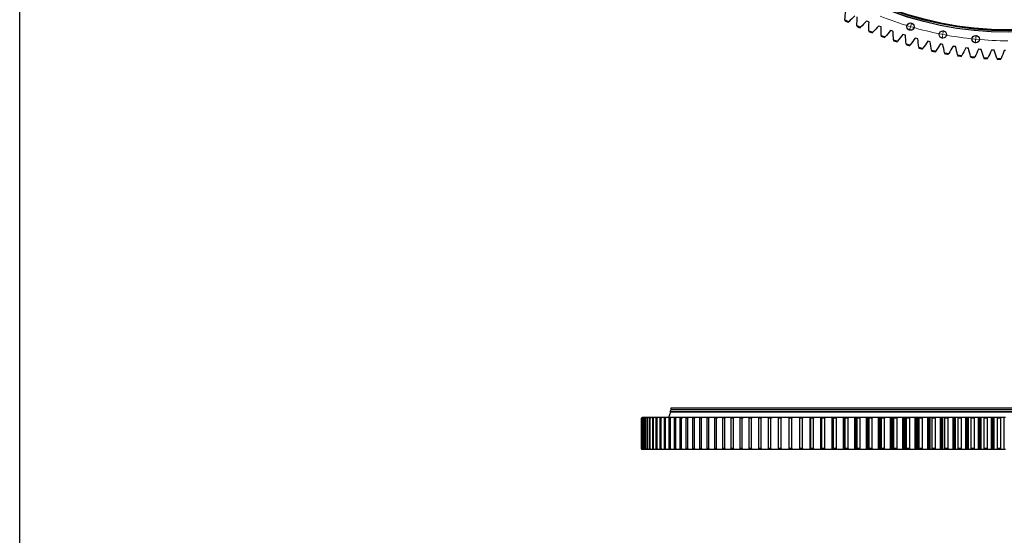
# Model space of a CAD drawing. Header units: millimetres. Extents: x -1667 to 19198, y 41631 to 57243.
# Tile 5 of 19: x -1667 to 3574, y 49096 to 51839. Entities that reach past the tile are written whole.
import ezdxf

# ---------------------------------------------------------------- set-up
doc = ezdxf.new("R2010")
doc.units = ezdxf.units.MM
doc.header["$LTSCALE"] = 100

msp = doc.modelspace()

# ---------------------------------------------------------------- linework, layer by layer
at = {"color": 7, "linetype": 'Continuous', "lineweight": 25}
for p, q in [((2725.7, 51838.6), (2725.3, 51834.4)), ((2743.1, 51825.6), (2746.2, 51828.5)), ((2788.9, 51808.4), (2788.6, 51804.2)), ((2806.7, 51796), (2809.8, 51799.1)), ((2848.1, 51828.7), (2841.7, 51831.5)), ((2854.5, 51826), (2848.1, 51828.7)), ((2911.6, 51802.9), (2905.1, 51805.4)), ((2918.1, 51800.4), (2911.6, 51802.9)), ((2853.2, 51780.5), (2853.1, 51776.2)), ((2871.5, 51768.8), (2874.4, 51771.9)), ((2918.4, 51754.9), (2918.5, 51750.6)), ((2937.1, 51743.8), (2939.9, 51747.1)), ((2976, 51779.4), (2969.4, 51781.7)), ((2982.6, 51777.1), (2976, 51779.4)), ((2984.5, 51731.7), (2984.7, 51727.4)), ((3041.2, 51758.2), (3034.6, 51760.3)), ((3047.8, 51756.2), (3041.2, 51758.2)), ((3107.1, 51739.4), (3100.4, 51741.2)), ((3113.8, 51737.6), (3107.1, 51739.4)), ((3003.6, 51721.3), (3006.3, 51724.6)), ((3051.4, 51710.8), (3051.8, 51706.6)), ((3070.9, 51701.1), (3073.4, 51704.6)), ((3119, 51692.4), (3119.5, 51688.2)), ((3138.8, 51683.4), (3141.2, 51686.9)), ((3173.7, 51722.9), (3166.9, 51724.5)), ((3180.4, 51721.4), (3173.7, 51722.9)), ((3240.7, 51708.9), (3233.9, 51710.2)), ((3247.6, 51707.6), (3240.7, 51708.9)), ((3308.3, 51697.2), (3301.4, 51698.3)), ((3315.2, 51696.2), (3308.3, 51697.2)), ((3376.2, 51688), (3369.3, 51688.9)), ((3383.1, 51687.2), (3376.2, 51688)), ((3444.4, 51681.3), (3437.5, 51681.9)), ((3451.4, 51680.7), (3444.4, 51681.3)), ((3187.3, 51676.4), (3187.9, 51672.2)), ((3207.3, 51668.1), (3209.6, 51671.7)), ((3256, 51662.9), (3256.8, 51658.7)), ((3276.4, 51655.3), (3278.5, 51659)), ((3325.2, 51651.8), (3326.2, 51647.7)), ((3345.8, 51645), (3347.9, 51648.8)), ((3394.8, 51643.3), (3395.9, 51639.1)), ((3415.6, 51637.2), (3417.5, 51641)), ((3464.6, 51637.2), (3465.8, 51633.1)), ((3485.6, 51631.9), (3487.4, 51635.8)), ((3512.9, 51677), (3505.9, 51677.3)), ((3519.8, 51676.7), (3512.9, 51677)), ((3534.6, 51633.6), (3535.9, 51629.6)), ((3555.8, 51629.1), (3557.4, 51633)), ((3581.4, 51675.1), (3574.4, 51675.2)), ((1797.8, 49751.1), (1786.3, 49723.1)), ((1798.5, 49762.8), (1794, 49753.6)), ((5403, 49753.6), (1794, 49753.6)), ((5399.3, 49751.1), (1797.8, 49751.1)), ((1798.5, 49773.1), (1798.5, 49763.1)), ((5398.5, 49773.1), (1798.5, 49773.1)), ((5398.5, 49763.1), (1798.5, 49763.1)), ((5398.5, 49762.8), (1798.5, 49762.8)), ((1798.5, 49753.6), (1798.5, 49751.1)), ((1806, 49763.1), (1806, 49762.8)), ((1646.7, 49723.1), (1642.7, 49719.1)), ((1642.7, 49719.1), (1646.8, 49723.1)), ((1642.7, 49719.1), (1642.7, 49557.1)), ((1642.7, 49557.1), (1642.7, 49719.1)), ((1642.7, 49719.1), (1642.7, 49719.1)), ((1647.6, 49723.1), (1643.7, 49719.1)), ((1644.4, 49719.1), (1643.7, 49719.1)), ((1643.7, 49719.1), (1643.7, 49557.1)), ((1644.4, 49719.1), (1648.4, 49723.1)), ((1644.4, 49557.1), (1644.4, 49719.1)), ((1646.8, 49723.1), (1646.7, 49723.1)), ((1647.4, 49723.1), (1646.8, 49723.1)), ((1651, 49723.1), (1647.1, 49719.1)), ((1648.5, 49719.1), (1647.1, 49719.1)), ((1647.1, 49719.1), (1647.1, 49557.1)), ((1648.4, 49723.1), (1647.6, 49723.1)), ((1650.7, 49723.1), (1648.4, 49723.1)), ((1648.5, 49719.1), (1652.6, 49723.1)), ((1648.5, 49557.1), (1648.5, 49719.1)), ((1652.6, 49723.1), (1651, 49723.1)), ((1656.6, 49723.1), (1652.6, 49723.1)), ((1656.8, 49723.1), (1653, 49719.1)), ((1655.1, 49719.1), (1653, 49719.1)), ((1653, 49719.1), (1653, 49557.1)), ((1655.1, 49719.1), (1659.3, 49723.1)), ((1655.1, 49557.1), (1655.1, 49719.1)), ((1659.3, 49723.1), (1656.8, 49723.1)), ((1665, 49723.1), (1659.3, 49723.1)), ((1665.2, 49723.1), (1661.5, 49719.1)), ((1664.3, 49719.1), (1661.5, 49719.1)), ((1661.5, 49719.1), (1661.5, 49557.1)), ((1664.3, 49719.1), (1668.5, 49723.1)), ((1664.3, 49557.1), (1664.3, 49719.1)), ((1668.5, 49723.1), (1665.2, 49723.1)), ((1675.9, 49723.1), (1668.5, 49723.1)), ((1676.1, 49723.1), (1672.4, 49719.1)), ((1676, 49719.1), (1672.4, 49719.1)), ((1672.4, 49719.1), (1672.4, 49557.1)), ((1676, 49719.1), (1680.2, 49723.1)), ((1676, 49557.1), (1676, 49719.1)), ((1680.2, 49723.1), (1676.1, 49723.1)), ((1689.2, 49723.1), (1680.2, 49723.1)), ((1689.4, 49723.1), (1685.8, 49719.1)), ((1690.1, 49719.1), (1685.8, 49719.1)), ((1685.8, 49719.1), (1685.8, 49557.1)), ((1694.3, 49723.1), (1689.4, 49723.1)), ((1690.1, 49719.1), (1694.3, 49723.1)), ((1690.1, 49557.1), (1690.1, 49719.1)), ((1705, 49723.1), (1694.3, 49723.1)), ((1705.2, 49723.1), (1701.7, 49719.1)), ((1706.7, 49719.1), (1701.7, 49719.1)), ((1701.7, 49719.1), (1701.7, 49557.1)), ((1710.9, 49723.1), (1705.2, 49723.1)), ((1706.7, 49719.1), (1710.9, 49723.1)), ((1706.7, 49557.1), (1706.7, 49719.1)), ((1723.2, 49723.1), (1710.9, 49723.1)), ((1723.5, 49723.1), (1720.1, 49719.1)), ((1725.7, 49719.1), (1720.1, 49719.1)), ((1720.1, 49719.1), (1720.1, 49557.1)), ((1730, 49723.1), (1723.5, 49723.1)), ((1725.7, 49719.1), (1730, 49723.1)), ((1725.7, 49557.1), (1725.7, 49719.1)), ((1743.9, 49723.1), (1730, 49723.1)), ((1744.1, 49723.1), (1740.8, 49719.1)), ((1747.1, 49719.1), (1740.8, 49719.1)), ((1740.8, 49719.1), (1740.8, 49557.1)), ((1751.4, 49723.1), (1744.1, 49723.1)), ((1747.1, 49719.1), (1751.4, 49723.1)), ((1747.1, 49557.1), (1747.1, 49719.1)), ((1767, 49723.1), (1751.4, 49723.1)), ((1767.2, 49723.1), (1764, 49719.1)), ((1770.9, 49719.1), (1764, 49719.1)), ((1764, 49719.1), (1764, 49557.1)), ((1775.2, 49723.1), (1767.2, 49723.1)), ((1770.9, 49719.1), (1775.2, 49723.1)), ((1770.9, 49557.1), (1770.9, 49719.1)), ((1792.4, 49723.1), (1775.2, 49723.1)), ((1792.6, 49723.1), (1789.5, 49719.1)), ((1789.5, 49719.1), (1789.5, 49557.1)), ((1797.1, 49719.1), (1789.5, 49719.1)), ((1801.4, 49723.1), (1792.6, 49723.1)), ((1797.1, 49719.1), (1801.4, 49723.1)), ((1797.1, 49557.1), (1797.1, 49719.1)), ((1820.1, 49723.1), (1801.4, 49723.1)), ((1820.4, 49723.1), (1817.3, 49719.1)), ((1825.6, 49719.1), (1817.3, 49719.1)), ((1817.3, 49719.1), (1817.3, 49557.1)), ((1829.9, 49723.1), (1820.4, 49723.1)), ((1825.6, 49719.1), (1829.9, 49723.1)), ((1825.6, 49557.1), (1825.6, 49719.1)), ((1850.4, 49723.1), (1847.5, 49719.1)), ((1847.5, 49719.1), (1847.5, 49557.1)), ((1856.4, 49719.1), (1847.5, 49719.1)), ((1860.7, 49723.1), (1850.4, 49723.1)), ((1856.4, 49719.1), (1860.7, 49723.1)), ((1856.4, 49557.1), (1856.4, 49719.1)), ((1882.7, 49723.1), (1879.9, 49719.1)), ((1889.4, 49719.1), (1879.9, 49719.1)), ((1879.9, 49719.1), (1879.9, 49557.1)), ((1893.7, 49723.1), (1882.7, 49723.1)), ((1889.4, 49719.1), (1893.7, 49723.1)), ((1889.4, 49557.1), (1889.4, 49719.1)), ((1917.2, 49723.1), (1914.5, 49719.1)), ((1924.7, 49719.1), (1914.5, 49719.1)), ((1914.5, 49719.1), (1914.5, 49557.1)), ((1928.9, 49723.1), (1917.2, 49723.1)), ((1924.7, 49719.1), (1928.9, 49723.1)), ((1924.7, 49557.1), (1924.7, 49719.1)), ((1953.8, 49723.1), (1951.3, 49719.1)), ((1951.3, 49719.1), (1951.3, 49557.1)), ((1962.1, 49719.1), (1951.3, 49719.1)), ((1966.3, 49723.1), (1953.8, 49723.1)), ((1962.1, 49719.1), (1966.3, 49723.1)), ((1962.1, 49557.1), (1962.1, 49719.1)), ((1992.6, 49723.1), (1990.2, 49719.1)), ((1990.2, 49719.1), (1990.2, 49557.1)), ((2001.6, 49719.1), (1990.2, 49719.1)), ((2005.7, 49723.1), (1992.6, 49723.1)), ((2001.6, 49719.1), (2005.7, 49723.1)), ((2001.6, 49557.1), (2001.6, 49719.1)), ((2033.5, 49723.1), (2031.2, 49719.1)), ((2031.2, 49719.1), (2031.2, 49557.1)), ((2043.1, 49719.1), (2031.2, 49719.1)), ((2047.2, 49723.1), (2033.5, 49723.1)), ((2043.1, 49719.1), (2047.2, 49723.1)), ((2043.1, 49557.1), (2043.1, 49719.1)), ((2076.4, 49723.1), (2074.2, 49719.1)), ((2074.2, 49719.1), (2074.2, 49557.1)), ((2086.7, 49719.1), (2074.2, 49719.1)), ((2090.8, 49723.1), (2076.4, 49723.1)), ((2086.7, 49719.1), (2090.8, 49723.1)), ((2086.7, 49557.1), (2086.7, 49719.1)), ((2121.2, 49723.1), (2119.2, 49719.1)), ((2119.2, 49719.1), (2119.2, 49557.1)), ((2132.2, 49719.1), (2119.2, 49719.1)), ((2136.2, 49723.1), (2121.2, 49723.1)), ((2132.2, 49719.1), (2136.2, 49723.1)), ((2132.2, 49557.1), (2132.2, 49719.1)), ((2167.9, 49723.1), (2166, 49719.1)), ((2166, 49719.1), (2166, 49557.1)), ((2179.6, 49719.1), (2166, 49719.1)), ((2183.6, 49723.1), (2167.9, 49723.1)), ((2179.6, 49719.1), (2183.6, 49723.1)), ((2179.6, 49557.1), (2179.6, 49719.1)), ((2216.5, 49723.1), (2214.8, 49719.1)), ((2214.8, 49719.1), (2214.8, 49557.1)), ((2228.8, 49719.1), (2214.8, 49719.1)), ((2232.7, 49723.1), (2216.5, 49723.1)), ((2228.8, 49719.1), (2232.7, 49723.1)), ((2228.8, 49557.1), (2228.8, 49719.1)), ((2266.9, 49723.1), (2265.3, 49719.1)), ((2279.8, 49719.1), (2265.3, 49719.1)), ((2265.3, 49719.1), (2265.3, 49557.1)), ((2283.7, 49723.1), (2266.9, 49723.1)), ((2279.8, 49719.1), (2283.7, 49723.1)), ((2279.8, 49557.1), (2279.8, 49719.1)), ((2319, 49723.1), (2317.5, 49719.1)), ((2332.5, 49719.1), (2317.5, 49719.1)), ((2317.5, 49719.1), (2317.5, 49557.1)), ((2336.3, 49723.1), (2319, 49723.1)), ((2332.5, 49719.1), (2336.3, 49723.1)), ((2332.5, 49557.1), (2332.5, 49719.1)), ((2372.7, 49723.1), (2371.4, 49719.1)), ((2371.4, 49719.1), (2371.4, 49557.1)), ((2386.9, 49719.1), (2371.4, 49719.1)), ((2390.5, 49723.1), (2372.7, 49723.1)), ((2386.9, 49719.1), (2390.5, 49723.1)), ((2386.9, 49557.1), (2386.9, 49719.1)), ((2428, 49723.1), (2426.8, 49719.1)), ((2442.8, 49719.1), (2426.8, 49719.1)), ((2426.8, 49719.1), (2426.8, 49557.1)), ((2446.4, 49723.1), (2428, 49723.1)), ((2442.8, 49719.1), (2446.4, 49723.1)), ((2442.8, 49557.1), (2442.8, 49719.1)), ((2484.8, 49723.1), (2483.8, 49719.1)), ((2483.8, 49719.1), (2483.8, 49557.1)), ((2500.1, 49719.1), (2483.8, 49719.1)), ((2484.5, 49721.9), (2484.5, 49723.1)), ((2484.8, 49723.1), (2484.5, 49723.1)), ((2503.7, 49723.1), (2484.8, 49723.1)), ((2500.1, 49719.1), (2503.7, 49723.1)), ((2500.1, 49557.1), (2500.1, 49719.1)), ((2540.9, 49553.1), (2540.9, 49723.1)), ((2543.1, 49723.1), (2540.9, 49723.1)), ((2543.1, 49723.1), (2542.2, 49719.1)), ((2542.2, 49719.1), (2542.2, 49557.1)), ((2558.9, 49719.1), (2542.2, 49719.1)), ((2562.4, 49723.1), (2543.1, 49723.1)), ((2558.9, 49719.1), (2562.4, 49723.1)), ((2558.9, 49557.1), (2558.9, 49719.1)), ((2598.6, 49553.1), (2598.6, 49723.1)), ((2602.7, 49723.1), (2598.6, 49723.1)), ((2602.7, 49723.1), (2602, 49719.1)), ((2602, 49719.1), (2602, 49557.1)), ((2619.1, 49719.1), (2602, 49719.1)), ((2622.4, 49723.1), (2602.7, 49723.1)), ((2619.1, 49719.1), (2622.4, 49723.1)), ((2619.1, 49557.1), (2619.1, 49719.1)), ((2657.7, 49553.1), (2657.7, 49723.1)), ((2663.6, 49723.1), (2657.7, 49723.1)), ((2663.6, 49723.1), (2663, 49719.1)), ((2663, 49719.1), (2663, 49557.1)), ((2680.5, 49719.1), (2663, 49719.1)), ((2683.7, 49723.1), (2663.6, 49723.1)), ((2680.5, 49719.1), (2683.7, 49723.1)), ((2680.5, 49557.1), (2680.5, 49719.1)), ((2717.9, 49553.1), (2717.9, 49723.1)), ((2724.1, 49723.1), (2717.9, 49723.1)), ((2724.1, 49553.1), (2724.1, 49723.1)), ((2725.7, 49723.1), (2724.1, 49723.1)), ((2725.7, 49723.1), (2725.3, 49719.1)), ((2725.3, 49719.1), (2725.3, 49557.1)), ((2743.1, 49719.1), (2725.3, 49719.1)), ((2746.2, 49723.1), (2725.7, 49723.1)), ((2743.1, 49719.1), (2746.2, 49723.1)), ((2743.1, 49557.1), (2743.1, 49719.1)), ((2779.3, 49553.1), (2779.3, 49723.1)), ((2785.6, 49723.1), (2779.3, 49723.1)), ((2785.6, 49553.1), (2785.6, 49723.1)), ((2788.9, 49723.1), (2785.6, 49723.1)), ((2788.9, 49723.1), (2788.6, 49719.1)), ((2788.6, 49719.1), (2788.6, 49557.1)), ((2806.7, 49719.1), (2788.6, 49719.1)), ((2809.8, 49723.1), (2788.9, 49723.1)), ((2806.7, 49719.1), (2809.8, 49723.1)), ((2806.7, 49557.1), (2806.7, 49719.1)), ((2841.7, 49553.1), (2841.7, 49723.1)), ((2848.1, 49723.1), (2841.7, 49723.1)), ((2848.1, 49553.1), (2848.1, 49723.1)), ((2853.2, 49723.1), (2848.1, 49723.1)), ((2853.2, 49723.1), (2853.1, 49719.1)), ((2853.1, 49719.1), (2853.1, 49557.1)), ((2871.5, 49719.1), (2853.1, 49719.1)), ((2874.4, 49723.1), (2853.2, 49723.1)), ((2871.5, 49719.1), (2874.4, 49723.1)), ((2871.5, 49557.1), (2871.5, 49719.1)), ((2905.1, 49553.1), (2905.1, 49723.1)), ((2911.6, 49723.1), (2905.1, 49723.1)), ((2911.6, 49553.1), (2911.6, 49723.1)), ((2918.1, 49723.1), (2911.6, 49723.1)), ((2918.1, 49553.1), (2918.1, 49723.1)), ((2918.4, 49723.1), (2918.5, 49719.1)), ((2939.9, 49723.1), (2918.4, 49723.1)), ((2918.5, 49719.1), (2918.5, 49557.1)), ((2937.1, 49719.1), (2918.5, 49719.1)), ((2937.1, 49719.1), (2939.9, 49723.1)), ((2937.1, 49557.1), (2937.1, 49719.1)), ((2969.4, 49553.1), (2969.4, 49723.1)), ((2976, 49723.1), (2969.4, 49723.1)), ((2976, 49553.1), (2976, 49723.1)), ((2982.6, 49723.1), (2976, 49723.1)), ((2982.6, 49553.1), (2982.6, 49723.1)), ((2984.5, 49723.1), (2984.7, 49719.1)), ((3006.3, 49723.1), (2984.5, 49723.1)), ((2984.7, 49719.1), (2984.7, 49557.1)), ((3003.6, 49719.1), (2984.7, 49719.1)), ((3003.6, 49719.1), (3006.3, 49723.1)), ((3003.6, 49557.1), (3003.6, 49719.1)), ((3034.6, 49553.1), (3034.6, 49723.1)), ((3041.2, 49723.1), (3034.6, 49723.1)), ((3041.2, 49553.1), (3041.2, 49723.1)), ((3047.8, 49723.1), (3041.2, 49723.1)), ((3047.8, 49553.1), (3047.8, 49723.1)), ((3051.4, 49723.1), (3051.8, 49719.1)), ((3073.4, 49723.1), (3051.4, 49723.1)), ((3051.8, 49719.1), (3051.8, 49557.1)), ((3070.9, 49719.1), (3051.8, 49719.1)), ((3070.9, 49719.1), (3073.4, 49723.1)), ((3070.9, 49557.1), (3070.9, 49719.1)), ((3100.4, 49553.1), (3100.4, 49723.1)), ((3107.1, 49723.1), (3100.4, 49723.1)), ((3107.1, 49553.1), (3107.1, 49723.1)), ((3113.8, 49723.1), (3107.1, 49723.1)), ((3113.8, 49553.1), (3113.8, 49723.1)), ((3119, 49723.1), (3119.5, 49719.1)), ((3141.2, 49723.1), (3119, 49723.1)), ((3119.5, 49719.1), (3119.5, 49557.1)), ((3138.8, 49719.1), (3119.5, 49719.1)), ((3138.8, 49719.1), (3141.2, 49723.1)), ((3138.8, 49557.1), (3138.8, 49719.1)), ((3166.9, 49553.1), (3166.9, 49723.1)), ((3173.7, 49723.1), (3166.9, 49723.1)), ((3173.7, 49553.1), (3173.7, 49723.1)), ((3180.4, 49723.1), (3173.7, 49723.1)), ((3180.4, 49553.1), (3180.4, 49723.1)), ((3187.3, 49723.1), (3187.9, 49719.1)), ((3209.6, 49723.1), (3187.3, 49723.1)), ((3187.9, 49719.1), (3187.9, 49557.1)), ((3207.3, 49719.1), (3187.9, 49719.1)), ((3207.3, 49719.1), (3209.6, 49723.1)), ((3207.3, 49557.1), (3207.3, 49719.1)), ((3233.9, 49553.1), (3233.9, 49723.1)), ((3240.7, 49723.1), (3233.9, 49723.1)), ((3240.7, 49553.1), (3240.7, 49723.1)), ((3247.6, 49723.1), (3240.7, 49723.1)), ((3247.6, 49553.1), (3247.6, 49723.1)), ((3256, 49723.1), (3256.8, 49719.1)), ((3278.5, 49723.1), (3256, 49723.1)), ((3256.8, 49719.1), (3256.8, 49557.1)), ((3276.4, 49719.1), (3256.8, 49719.1)), ((3276.4, 49719.1), (3278.5, 49723.1)), ((3276.4, 49557.1), (3276.4, 49719.1)), ((3301.4, 49553.1), (3301.4, 49723.1)), ((3308.3, 49723.1), (3301.4, 49723.1)), ((3308.3, 49553.1), (3308.3, 49723.1)), ((3315.2, 49723.1), (3308.3, 49723.1)), ((3315.2, 49553.1), (3315.2, 49723.1)), ((3325.2, 49723.1), (3326.2, 49719.1)), ((3347.9, 49723.1), (3325.2, 49723.1)), ((3345.8, 49719.1), (3326.2, 49719.1)), ((3326.2, 49719.1), (3326.2, 49557.1)), ((3345.8, 49719.1), (3347.9, 49723.1)), ((3345.8, 49557.1), (3345.8, 49719.1)), ((3369.3, 49553.1), (3369.3, 49723.1)), ((3376.2, 49723.1), (3369.3, 49723.1)), ((3376.2, 49553.1), (3376.2, 49723.1)), ((3383.1, 49723.1), (3376.2, 49723.1)), ((3383.1, 49553.1), (3383.1, 49723.1)), ((3394.8, 49723.1), (3395.9, 49719.1)), ((3417.5, 49723.1), (3394.8, 49723.1)), ((3395.9, 49719.1), (3395.9, 49557.1)), ((3415.6, 49719.1), (3395.9, 49719.1)), ((3415.6, 49719.1), (3417.5, 49723.1)), ((3415.6, 49557.1), (3415.6, 49719.1)), ((3437.5, 49553.1), (3437.5, 49723.1)), ((3444.4, 49723.1), (3437.5, 49723.1)), ((3444.4, 49553.1), (3444.4, 49723.1)), ((3451.4, 49723.1), (3444.4, 49723.1)), ((3451.4, 49553.1), (3451.4, 49723.1)), ((3464.6, 49723.1), (3465.8, 49719.1)), ((3487.4, 49723.1), (3464.6, 49723.1)), ((3465.8, 49719.1), (3465.8, 49557.1)), ((3485.6, 49719.1), (3465.8, 49719.1)), ((3485.6, 49719.1), (3487.4, 49723.1)), ((3485.6, 49557.1), (3485.6, 49719.1)), ((3505.9, 49553.1), (3505.9, 49723.1)), ((3512.9, 49723.1), (3505.9, 49723.1)), ((3512.9, 49553.1), (3512.9, 49723.1)), ((3519.8, 49723.1), (3512.9, 49723.1)), ((3519.8, 49553.1), (3519.8, 49723.1)), ((3534.6, 49723.1), (3535.9, 49719.1)), ((3557.4, 49723.1), (3534.6, 49723.1)), ((3535.9, 49719.1), (3535.9, 49557.1)), ((3555.8, 49719.1), (3535.9, 49719.1)), ((3555.8, 49719.1), (3557.4, 49723.1)), ((3555.8, 49557.1), (3555.8, 49719.1)), ((3574.4, 49553.1), (3574.4, 49723.1)), ((3581.4, 49723.1), (3574.4, 49723.1)), ((1642.7, 49557.1), (1646.7, 49553.1)), ((1646.8, 49553.1), (1642.7, 49557.1)), ((1642.7, 49557.1), (1642.7, 49557.1)), ((1643.7, 49557.1), (1647.6, 49553.1)), ((1644.4, 49557.1), (1643.7, 49557.1)), ((1648.4, 49553.1), (1644.4, 49557.1)), ((1646.8, 49553.1), (1646.7, 49553.1)), ((1647.4, 49553.1), (1646.8, 49553.1)), ((1647.1, 49557.1), (1651, 49553.1)), ((1648.5, 49557.1), (1647.1, 49557.1)), ((1648.4, 49553.1), (1647.6, 49553.1)), ((1650.7, 49553.1), (1648.4, 49553.1)), ((1652.6, 49553.1), (1648.5, 49557.1)), ((1652.6, 49553.1), (1651, 49553.1)), ((1656.6, 49553.1), (1652.6, 49553.1)), ((1653, 49557.1), (1656.8, 49553.1)), ((1655.1, 49557.1), (1653, 49557.1)), ((1659.3, 49553.1), (1655.1, 49557.1)), ((1659.3, 49553.1), (1656.8, 49553.1)), ((1665, 49553.1), (1659.3, 49553.1)), ((1661.5, 49557.1), (1665.2, 49553.1)), ((1664.3, 49557.1), (1661.5, 49557.1)), ((1668.5, 49553.1), (1664.3, 49557.1)), ((1668.5, 49553.1), (1665.2, 49553.1)), ((1675.9, 49553.1), (1668.5, 49553.1)), ((1672.4, 49557.1), (1676.1, 49553.1)), ((1676, 49557.1), (1672.4, 49557.1)), ((1680.2, 49553.1), (1676, 49557.1)), ((1680.2, 49553.1), (1676.1, 49553.1)), ((1689.2, 49553.1), (1680.2, 49553.1)), ((1685.8, 49557.1), (1689.4, 49553.1)), ((1690.1, 49557.1), (1685.8, 49557.1)), ((1694.3, 49553.1), (1689.4, 49553.1)), ((1694.3, 49553.1), (1690.1, 49557.1)), ((1705, 49553.1), (1694.3, 49553.1)), ((1701.7, 49557.1), (1705.2, 49553.1)), ((1706.7, 49557.1), (1701.7, 49557.1)), ((1710.9, 49553.1), (1705.2, 49553.1)), ((1710.9, 49553.1), (1706.7, 49557.1)), ((1723.2, 49553.1), (1710.9, 49553.1)), ((1720.1, 49557.1), (1723.5, 49553.1)), ((1725.7, 49557.1), (1720.1, 49557.1)), ((1730, 49553.1), (1723.5, 49553.1)), ((1730, 49553.1), (1725.7, 49557.1)), ((1743.9, 49553.1), (1730, 49553.1)), ((1740.8, 49557.1), (1744.1, 49553.1)), ((1747.1, 49557.1), (1740.8, 49557.1)), ((1751.4, 49553.1), (1744.1, 49553.1)), ((1751.4, 49553.1), (1747.1, 49557.1)), ((1767, 49553.1), (1751.4, 49553.1)), ((1770.9, 49557.1), (1764, 49557.1)), ((1764, 49557.1), (1767.2, 49553.1)), ((1775.2, 49553.1), (1767.2, 49553.1)), ((1775.2, 49553.1), (1770.9, 49557.1)), ((1792.4, 49553.1), (1775.2, 49553.1)), ((1797.1, 49557.1), (1789.5, 49557.1)), ((1789.5, 49557.1), (1792.6, 49553.1)), ((1801.4, 49553.1), (1792.6, 49553.1)), ((1801.4, 49553.1), (1797.1, 49557.1)), ((1820.1, 49553.1), (1801.4, 49553.1)), ((1817.3, 49557.1), (1820.4, 49553.1)), ((1825.6, 49557.1), (1817.3, 49557.1)), ((1829.9, 49553.1), (1820.4, 49553.1)), ((1829.9, 49553.1), (1825.6, 49557.1)), ((1847.5, 49557.1), (1850.4, 49553.1)), ((1856.4, 49557.1), (1847.5, 49557.1)), ((1860.7, 49553.1), (1850.4, 49553.1)), ((1860.7, 49553.1), (1856.4, 49557.1)), ((1879.9, 49557.1), (1882.7, 49553.1)), ((1889.4, 49557.1), (1879.9, 49557.1)), ((1893.7, 49553.1), (1882.7, 49553.1)), ((1893.7, 49553.1), (1889.4, 49557.1)), ((1914.5, 49557.1), (1917.2, 49553.1)), ((1924.7, 49557.1), (1914.5, 49557.1)), ((1928.9, 49553.1), (1917.2, 49553.1)), ((1928.9, 49553.1), (1924.7, 49557.1)), ((1951.3, 49557.1), (1953.8, 49553.1)), ((1962.1, 49557.1), (1951.3, 49557.1)), ((1966.3, 49553.1), (1953.8, 49553.1)), ((1966.3, 49553.1), (1962.1, 49557.1)), ((2001.6, 49557.1), (1990.2, 49557.1)), ((1990.2, 49557.1), (1992.6, 49553.1)), ((2005.7, 49553.1), (1992.6, 49553.1)), ((2005.7, 49553.1), (2001.6, 49557.1)), ((2043.1, 49557.1), (2031.2, 49557.1)), ((2031.2, 49557.1), (2033.5, 49553.1)), ((2047.2, 49553.1), (2033.5, 49553.1)), ((2047.2, 49553.1), (2043.1, 49557.1)), ((2074.2, 49557.1), (2076.4, 49553.1)), ((2086.7, 49557.1), (2074.2, 49557.1)), ((2090.8, 49553.1), (2076.4, 49553.1)), ((2090.8, 49553.1), (2086.7, 49557.1)), ((2119.2, 49557.1), (2121.2, 49553.1)), ((2132.2, 49557.1), (2119.2, 49557.1)), ((2136.2, 49553.1), (2121.2, 49553.1)), ((2136.2, 49553.1), (2132.2, 49557.1)), ((2166, 49557.1), (2167.9, 49553.1)), ((2179.6, 49557.1), (2166, 49557.1)), ((2183.6, 49553.1), (2167.9, 49553.1)), ((2183.6, 49553.1), (2179.6, 49557.1)), ((2228.8, 49557.1), (2214.8, 49557.1)), ((2214.8, 49557.1), (2216.5, 49553.1)), ((2232.7, 49553.1), (2216.5, 49553.1)), ((2232.7, 49553.1), (2228.8, 49557.1)), ((2265.3, 49557.1), (2266.9, 49553.1)), ((2279.8, 49557.1), (2265.3, 49557.1)), ((2283.7, 49553.1), (2266.9, 49553.1)), ((2283.7, 49553.1), (2279.8, 49557.1)), ((2332.5, 49557.1), (2317.5, 49557.1)), ((2317.5, 49557.1), (2319, 49553.1)), ((2336.3, 49553.1), (2319, 49553.1)), ((2336.3, 49553.1), (2332.5, 49557.1)), ((2386.9, 49557.1), (2371.4, 49557.1)), ((2371.4, 49557.1), (2372.7, 49553.1)), ((2390.5, 49553.1), (2372.7, 49553.1)), ((2390.5, 49553.1), (2386.9, 49557.1)), ((2442.8, 49557.1), (2426.8, 49557.1)), ((2426.8, 49557.1), (2428, 49553.1)), ((2446.4, 49553.1), (2428, 49553.1)), ((2446.4, 49553.1), (2442.8, 49557.1)), ((2483.8, 49557.1), (2484.8, 49553.1)), ((2500.1, 49557.1), (2483.8, 49557.1)), ((2484.5, 49553.1), (2484.5, 49554.3)), ((2484.8, 49553.1), (2484.5, 49553.1)), ((2503.7, 49553.1), (2484.8, 49553.1)), ((2503.7, 49553.1), (2500.1, 49557.1)), ((2543.1, 49553.1), (2540.9, 49553.1)), ((2542.2, 49557.1), (2543.1, 49553.1)), ((2558.9, 49557.1), (2542.2, 49557.1)), ((2562.4, 49553.1), (2543.1, 49553.1)), ((2562.4, 49553.1), (2558.9, 49557.1)), ((2602.7, 49553.1), (2598.6, 49553.1)), ((2619.1, 49557.1), (2602, 49557.1)), ((2602, 49557.1), (2602.7, 49553.1)), ((2622.4, 49553.1), (2602.7, 49553.1)), ((2622.4, 49553.1), (2619.1, 49557.1)), ((2663.6, 49553.1), (2657.7, 49553.1)), ((2663, 49557.1), (2663.6, 49553.1)), ((2680.5, 49557.1), (2663, 49557.1)), ((2683.7, 49553.1), (2663.6, 49553.1)), ((2683.7, 49553.1), (2680.5, 49557.1)), ((2724.1, 49553.1), (2717.9, 49553.1)), ((2725.7, 49553.1), (2724.1, 49553.1)), ((2743.1, 49557.1), (2725.3, 49557.1)), ((2725.3, 49557.1), (2725.7, 49553.1)), ((2746.2, 49553.1), (2725.7, 49553.1)), ((2746.2, 49553.1), (2743.1, 49557.1)), ((2785.6, 49553.1), (2779.3, 49553.1)), ((2788.9, 49553.1), (2785.6, 49553.1)), ((2788.6, 49557.1), (2788.9, 49553.1)), ((2806.7, 49557.1), (2788.6, 49557.1)), ((2809.8, 49553.1), (2788.9, 49553.1)), ((2809.8, 49553.1), (2806.7, 49557.1)), ((2848.1, 49553.1), (2841.7, 49553.1)), ((2853.2, 49553.1), (2848.1, 49553.1)), ((2853.1, 49557.1), (2853.2, 49553.1)), ((2871.5, 49557.1), (2853.1, 49557.1)), ((2874.4, 49553.1), (2853.2, 49553.1)), ((2874.4, 49553.1), (2871.5, 49557.1)), ((2911.6, 49553.1), (2905.1, 49553.1)), ((2918.1, 49553.1), (2911.6, 49553.1)), ((2918.5, 49557.1), (2918.4, 49553.1)), ((2939.9, 49553.1), (2918.4, 49553.1)), ((2937.1, 49557.1), (2918.5, 49557.1)), ((2939.9, 49553.1), (2937.1, 49557.1)), ((2976, 49553.1), (2969.4, 49553.1)), ((2982.6, 49553.1), (2976, 49553.1)), ((2984.7, 49557.1), (2984.5, 49553.1)), ((3006.3, 49553.1), (2984.5, 49553.1)), ((3003.6, 49557.1), (2984.7, 49557.1)), ((3006.3, 49553.1), (3003.6, 49557.1)), ((3041.2, 49553.1), (3034.6, 49553.1)), ((3047.8, 49553.1), (3041.2, 49553.1)), ((3051.8, 49557.1), (3051.4, 49553.1)), ((3073.4, 49553.1), (3051.4, 49553.1)), ((3070.9, 49557.1), (3051.8, 49557.1)), ((3073.4, 49553.1), (3070.9, 49557.1)), ((3107.1, 49553.1), (3100.4, 49553.1)), ((3113.8, 49553.1), (3107.1, 49553.1)), ((3119.5, 49557.1), (3119, 49553.1)), ((3141.2, 49553.1), (3119, 49553.1)), ((3138.8, 49557.1), (3119.5, 49557.1)), ((3141.2, 49553.1), (3138.8, 49557.1)), ((3173.7, 49553.1), (3166.9, 49553.1)), ((3180.4, 49553.1), (3173.7, 49553.1)), ((3187.9, 49557.1), (3187.3, 49553.1)), ((3209.6, 49553.1), (3187.3, 49553.1)), ((3207.3, 49557.1), (3187.9, 49557.1)), ((3209.6, 49553.1), (3207.3, 49557.1)), ((3240.7, 49553.1), (3233.9, 49553.1)), ((3247.6, 49553.1), (3240.7, 49553.1)), ((3256.8, 49557.1), (3256, 49553.1)), ((3278.5, 49553.1), (3256, 49553.1)), ((3276.4, 49557.1), (3256.8, 49557.1)), ((3278.5, 49553.1), (3276.4, 49557.1)), ((3308.3, 49553.1), (3301.4, 49553.1)), ((3315.2, 49553.1), (3308.3, 49553.1)), ((3326.2, 49557.1), (3325.2, 49553.1)), ((3347.9, 49553.1), (3325.2, 49553.1)), ((3345.8, 49557.1), (3326.2, 49557.1)), ((3347.9, 49553.1), (3345.8, 49557.1)), ((3376.2, 49553.1), (3369.3, 49553.1)), ((3383.1, 49553.1), (3376.2, 49553.1)), ((3395.9, 49557.1), (3394.8, 49553.1)), ((3417.5, 49553.1), (3394.8, 49553.1)), ((3415.6, 49557.1), (3395.9, 49557.1)), ((3417.5, 49553.1), (3415.6, 49557.1)), ((3444.4, 49553.1), (3437.5, 49553.1)), ((3451.4, 49553.1), (3444.4, 49553.1)), ((3465.8, 49557.1), (3464.6, 49553.1)), ((3487.4, 49553.1), (3464.6, 49553.1)), ((3485.6, 49557.1), (3465.8, 49557.1)), ((3487.4, 49553.1), (3485.6, 49557.1)), ((3512.9, 49553.1), (3505.9, 49553.1)), ((3519.8, 49553.1), (3512.9, 49553.1)), ((3535.9, 49557.1), (3534.6, 49553.1)), ((3557.4, 49553.1), (3534.6, 49553.1)), ((3555.8, 49557.1), (3535.9, 49557.1)), ((3557.4, 49553.1), (3555.8, 49557.1)), ((3581.4, 49553.1), (3574.4, 49553.1))]:
    msp.add_line(p, q, dxfattribs=at)
at = {"color": 0, "linetype": 'Continuous', "lineweight": 18}
for p, q in [((3073.8, 51797.3), (3069, 51781)), ((3075.2, 51802.1), (3074.5, 51799.7)), ((3075.2, 51802.1), (3075.9, 51804.5)), ((3076.6, 51806.9), (3081.4, 51823.2)), ((3246, 51755.6), (3242.8, 51738.9)), ((3247, 51760.5), (3246.5, 51758)), ((3247, 51760.5), (3247.5, 51762.9)), ((3247.9, 51765.4), (3251.2, 51782.1)), ((3422, 51735.3), (3421.7, 51732.8)), ((3422, 51735.3), (3422.2, 51737.8)), ((3422.4, 51740.3), (3424, 51757.2)), ((3421.5, 51730.3), (3419.9, 51713.4))]:
    msp.add_line(p, q, dxfattribs=at)
msp.add_lwpolyline([(-1666.8, 57242.8), (19197.7, 57242.8), (19197.7, 41630.6), (-1666.8, 41630.6)], close=True)
at = {"color": 7, "linetype": 'Continuous', "lineweight": 25}
for centre, radius in [((3598.5, 53584.4), 1812.5), ((3598.5, 53584.4), 1812.2), ((3598.5, 53584.4), 1804.5), ((3598.5, 53584.4), 1800), ((3075.2, 51802.1), 19.5), ((3247, 51760.5), 19.5), ((3422, 51735.3), 19.5)]:
    msp.add_circle(centre, radius, dxfattribs=at)
for radius, start, end in [(1951.8, 243.4361, 244.1067), (1955.8, 243.4808, 244.062), (1955.8, 245.538, 246.1192), (1951.8, 245.4933, 246.1639), (1955.8, 247.5951, 248.1763), (1951.8, 247.5504, 248.221), (1951.8, 249.6076, 250.2782), (1955.8, 249.6523, 250.2335), (1951.8, 251.6647, 252.3353), (1955.8, 251.7094, 252.2906), (1951.8, 253.7218, 254.3924), (1955.8, 253.7665, 254.3477), (1951.8, 255.779, 256.4496), (1955.8, 255.8237, 256.4049), (1951.8, 257.8361, 258.5067), (1955.8, 257.8808, 258.462), (1951.8, 259.8933, 260.5639), (1955.8, 259.938, 260.5192), (1951.8, 261.9504, 262.621), (1955.8, 261.9951, 262.5763), (1951.8, 264.0076, 264.6782), (1955.8, 264.0523, 264.6335), (1951.8, 266.0647, 266.7353), (1955.8, 266.1094, 266.6906), (1951.8, 268.1218, 268.7924), (1955.8, 268.1665, 268.7477)]:
    msp.add_arc((3598.5, 53584.4), radius, start, end, dxfattribs=at)
at = {"color": 0, "linetype": 'Continuous', "lineweight": 18}
for start, end in [(248.336, 253.4821), (253.5592, 253.6364), (253.6364, 253.7135), (253.7906, 258.9367), (259.0138, 259.0909), (259.0909, 259.168), (259.2451, 264.3912), (264.4683, 264.5455), (264.5455, 264.6226), (264.6997, 269.8458)]:
    msp.add_arc((3598.5, 53584.4), 1857.5, start, end, dxfattribs=at)
at = {"color": 7, "linetype": 'Continuous', "lineweight": 25}
for points in [[(2725.7, 51838.6), (2727.2, 51853.7), (2728.7, 51868.8), (2730.3, 51883.9)], [(2779.3, 51859.7), (2768.3, 51849.3), (2757.2, 51838.9), (2746.2, 51828.5)], [(2788.9, 51808.4), (2789.9, 51823.6), (2790.9, 51838.7), (2791.9, 51853.8)], [(2841.7, 51831.5), (2831.1, 51820.6), (2820.4, 51809.9), (2809.8, 51799.1)], [(2853.2, 51780.5), (2853.6, 51795.7), (2854, 51810.8), (2854.5, 51826)], [(2905.1, 51805.4), (2894.9, 51794.2), (2884.6, 51783.1), (2874.4, 51771.9)], [(2918.4, 51754.9), (2918.3, 51770.1), (2918.2, 51785.3), (2918.1, 51800.4)], [(2969.4, 51781.7), (2959.6, 51770.1), (2949.8, 51758.6), (2939.9, 51747.1)], [(2984.5, 51731.7), (2983.9, 51746.8), (2983.2, 51762), (2982.6, 51777.1)], [(3034.6, 51760.3), (3025.1, 51748.4), (3015.7, 51736.5), (3006.3, 51724.6)], [(3051.4, 51710.8), (3050.2, 51726), (3049, 51741.1), (3047.8, 51756.2)], [(3100.4, 51741.2), (3091.4, 51729), (3082.4, 51716.8), (3073.4, 51704.6)], [(3119, 51692.4), (3117.3, 51707.5), (3115.5, 51722.5), (3113.8, 51737.6)], [(3166.9, 51724.5), (3158.4, 51712), (3149.8, 51699.4), (3141.2, 51686.9)], [(3187.3, 51676.4), (3185, 51691.4), (3182.7, 51706.4), (3180.4, 51721.4)], [(3233.9, 51710.2), (3225.8, 51697.4), (3217.7, 51684.5), (3209.6, 51671.7)], [(3256, 51662.9), (3253.2, 51677.8), (3250.4, 51692.7), (3247.6, 51707.6)], [(3301.4, 51698.3), (3293.8, 51685.2), (3286.2, 51672.1), (3278.5, 51659)], [(3325.2, 51651.8), (3321.8, 51666.6), (3318.5, 51681.4), (3315.2, 51696.2)], [(3369.3, 51688.9), (3362.2, 51675.5), (3355, 51662.1), (3347.9, 51648.8)], [(3394.8, 51643.3), (3390.9, 51657.9), (3387, 51672.6), (3383.1, 51687.2)], [(3437.5, 51681.9), (3430.9, 51668.2), (3424.2, 51654.6), (3417.5, 51641)], [(3464.6, 51637.2), (3460.1, 51651.7), (3455.8, 51666.2), (3451.4, 51680.7)], [(3505.9, 51677.3), (3499.8, 51663.5), (3493.6, 51649.6), (3487.4, 51635.8)], [(3534.6, 51633.6), (3529.6, 51648), (3524.7, 51662.3), (3519.8, 51676.7)], [(3574.4, 51675.2), (3568.8, 51661.1), (3563.1, 51647.1), (3557.4, 51633)], [(2484.5, 49723.1), (2471.8, 49723.1), (2459.1, 49723.1), (2446.4, 49723.1)], [(2540.9, 49723.1), (2528.5, 49723.1), (2516.1, 49723.1), (2503.7, 49723.1)], [(2598.6, 49723.1), (2586.6, 49723.1), (2574.5, 49723.1), (2562.4, 49723.1)], [(2657.7, 49723.1), (2645.9, 49723.1), (2634.2, 49723.1), (2622.4, 49723.1)], [(2717.9, 49723.1), (2706.5, 49723.1), (2695.1, 49723.1), (2683.7, 49723.1)], [(2779.3, 49723.1), (2768.3, 49723.1), (2757.2, 49723.1), (2746.2, 49723.1)], [(2841.7, 49723.1), (2831.1, 49723.1), (2820.4, 49723.1), (2809.8, 49723.1)], [(2905.1, 49723.1), (2894.9, 49723.1), (2884.6, 49723.1), (2874.4, 49723.1)], [(2918.4, 49723.1), (2918.3, 49723.1), (2918.2, 49723.1), (2918.1, 49723.1)], [(2969.4, 49723.1), (2959.6, 49723.1), (2949.8, 49723.1), (2939.9, 49723.1)], [(2984.5, 49723.1), (2983.9, 49723.1), (2983.2, 49723.1), (2982.6, 49723.1)], [(3034.6, 49723.1), (3025.1, 49723.1), (3015.7, 49723.1), (3006.3, 49723.1)], [(3051.4, 49723.1), (3050.2, 49723.1), (3049, 49723.1), (3047.8, 49723.1)], [(3100.4, 49723.1), (3091.4, 49723.1), (3082.4, 49723.1), (3073.4, 49723.1)], [(3119, 49723.1), (3117.3, 49723.1), (3115.5, 49723.1), (3113.8, 49723.1)], [(3166.9, 49723.1), (3158.4, 49723.1), (3149.8, 49723.1), (3141.2, 49723.1)], [(3187.3, 49723.1), (3185, 49723.1), (3182.7, 49723.1), (3180.4, 49723.1)], [(3233.9, 49723.1), (3225.8, 49723.1), (3217.7, 49723.1), (3209.6, 49723.1)], [(3256, 49723.1), (3253.2, 49723.1), (3250.4, 49723.1), (3247.6, 49723.1)], [(3301.4, 49723.1), (3293.8, 49723.1), (3286.2, 49723.1), (3278.5, 49723.1)], [(3325.2, 49723.1), (3321.8, 49723.1), (3318.5, 49723.1), (3315.2, 49723.1)], [(3369.3, 49723.1), (3362.2, 49723.1), (3355, 49723.1), (3347.9, 49723.1)], [(3394.8, 49723.1), (3390.9, 49723.1), (3387, 49723.1), (3383.1, 49723.1)], [(3437.5, 49723.1), (3430.9, 49723.1), (3424.2, 49723.1), (3417.5, 49723.1)], [(3464.6, 49723.1), (3460.1, 49723.1), (3455.8, 49723.1), (3451.4, 49723.1)], [(3505.9, 49723.1), (3499.8, 49723.1), (3493.6, 49723.1), (3487.4, 49723.1)], [(3534.6, 49723.1), (3529.6, 49723.1), (3524.7, 49723.1), (3519.8, 49723.1)], [(3574.4, 49723.1), (3568.8, 49723.1), (3563.1, 49723.1), (3557.4, 49723.1)], [(2484.5, 49553.1), (2471.8, 49553.1), (2459.1, 49553.1), (2446.4, 49553.1)], [(2540.9, 49553.1), (2528.5, 49553.1), (2516.1, 49553.1), (2503.7, 49553.1)], [(2598.6, 49553.1), (2586.6, 49553.1), (2574.5, 49553.1), (2562.4, 49553.1)], [(2657.7, 49553.1), (2645.9, 49553.1), (2634.2, 49553.1), (2622.4, 49553.1)], [(2717.9, 49553.1), (2706.5, 49553.1), (2695.1, 49553.1), (2683.7, 49553.1)], [(2779.3, 49553.1), (2768.3, 49553.1), (2757.2, 49553.1), (2746.2, 49553.1)], [(2841.7, 49553.1), (2831.1, 49553.1), (2820.4, 49553.1), (2809.8, 49553.1)], [(2905.1, 49553.1), (2894.9, 49553.1), (2884.6, 49553.1), (2874.4, 49553.1)], [(2918.4, 49553.1), (2918.3, 49553.1), (2918.2, 49553.1), (2918.1, 49553.1)], [(2969.4, 49553.1), (2959.6, 49553.1), (2949.8, 49553.1), (2939.9, 49553.1)], [(2984.5, 49553.1), (2983.9, 49553.1), (2983.2, 49553.1), (2982.6, 49553.1)], [(3034.6, 49553.1), (3025.1, 49553.1), (3015.7, 49553.1), (3006.3, 49553.1)], [(3051.4, 49553.1), (3050.2, 49553.1), (3049, 49553.1), (3047.8, 49553.1)], [(3100.4, 49553.1), (3091.4, 49553.1), (3082.4, 49553.1), (3073.4, 49553.1)], [(3119, 49553.1), (3117.3, 49553.1), (3115.5, 49553.1), (3113.8, 49553.1)], [(3166.9, 49553.1), (3158.4, 49553.1), (3149.8, 49553.1), (3141.2, 49553.1)], [(3187.3, 49553.1), (3185, 49553.1), (3182.7, 49553.1), (3180.4, 49553.1)], [(3233.9, 49553.1), (3225.8, 49553.1), (3217.7, 49553.1), (3209.6, 49553.1)], [(3256, 49553.1), (3253.2, 49553.1), (3250.4, 49553.1), (3247.6, 49553.1)], [(3301.4, 49553.1), (3293.8, 49553.1), (3286.2, 49553.1), (3278.5, 49553.1)], [(3325.2, 49553.1), (3321.8, 49553.1), (3318.5, 49553.1), (3315.2, 49553.1)], [(3369.3, 49553.1), (3362.2, 49553.1), (3355, 49553.1), (3347.9, 49553.1)], [(3394.8, 49553.1), (3390.9, 49553.1), (3387, 49553.1), (3383.1, 49553.1)], [(3437.5, 49553.1), (3430.9, 49553.1), (3424.2, 49553.1), (3417.5, 49553.1)], [(3464.6, 49553.1), (3460.1, 49553.1), (3455.8, 49553.1), (3451.4, 49553.1)], [(3505.9, 49553.1), (3499.8, 49553.1), (3493.6, 49553.1), (3487.4, 49553.1)], [(3534.6, 49553.1), (3529.6, 49553.1), (3524.7, 49553.1), (3519.8, 49553.1)], [(3574.4, 49553.1), (3568.8, 49553.1), (3563.1, 49553.1), (3557.4, 49553.1)]]:
    msp.add_open_spline(points, degree=3, dxfattribs=at)
for points, knots in [([(1850.2, 49723.1), (1850.1, 49723.1), (1843.3, 49723.1), (1836.6, 49723.1), (1829.9, 49723.1)], [0, 0, 0, 0, 0.014254, 1, 1, 1, 1]), ([(1882.4, 49723.1), (1881.8, 49723.1), (1874.6, 49723.1), (1867.3, 49723.1), (1860.7, 49723.1)], [0, 0, 0, 0, 0.085815, 1, 1, 1, 1]), ([(1916.9, 49723.1), (1915.8, 49723.1), (1908, 49723.1), (1900.3, 49723.1), (1893.7, 49723.1)], [0, 0, 0, 0, 0.148138, 1, 1, 1, 1]), ([(1953.6, 49723.1), (1951.9, 49723.1), (1943.7, 49723.1), (1935.5, 49723.1), (1928.9, 49723.1)], [0, 0, 0, 0, 0.203037, 1, 1, 1, 1]), ([(1992.4, 49723.1), (1990.2, 49723.1), (1981.5, 49723.1), (1972.8, 49723.1), (1966.3, 49723.1)], [0, 0, 0, 0, 0.251883, 1, 1, 1, 1]), ([(2033.2, 49723.1), (2030.5, 49723.1), (2021.4, 49723.1), (2012.2, 49723.1), (2005.7, 49723.1)], [0, 0, 0, 0, 0.295732, 1, 1, 1, 1]), ([(2076.1, 49723.1), (2072.9, 49723.1), (2063.3, 49723.1), (2053.6, 49723.1), (2047.2, 49723.1)], [0, 0, 0, 0, 0.3354101, 1, 1, 1, 1]), ([(2121, 49723.1), (2117.2, 49723.1), (2107.2, 49723.1), (2097.1, 49723.1), (2090.8, 49723.1)], [0, 0, 0, 0, 0.371576, 1, 1, 1, 1]), ([(2167.7, 49723.1), (2163.5, 49723.1), (2153, 49723.1), (2142.5, 49723.1), (2136.2, 49723.1)], [0, 0, 0, 0, 0.404757, 1, 1, 1, 1]), ([(2216.3, 49723.1), (2211.5, 49723.1), (2200.6, 49723.1), (2189.7, 49723.1), (2183.6, 49723.1)], [0, 0, 0, 0, 0.435385, 1, 1, 1, 1]), ([(2266.6, 49723.1), (2261.4, 49723.1), (2250.1, 49723.1), (2238.8, 49723.1), (2232.7, 49723.1)], [0, 0, 0, 0, 0.4638137, 1, 1, 1, 1]), ([(2318.7, 49723.1), (2313, 49723.1), (2301.3, 49723.1), (2289.6, 49723.1), (2283.7, 49723.1)], [0, 0, 0, 0, 0.490339, 1, 1, 1, 1]), ([(2372.5, 49723.1), (2366.2, 49723.1), (2354.2, 49723.1), (2342.1, 49723.1), (2336.3, 49723.1)], [0, 0, 0, 0, 0.5152066, 1, 1, 1, 1]), ([(2427.8, 49723.1), (2421.1, 49723.1), (2408.7, 49723.1), (2396.3, 49723.1), (2390.5, 49723.1)], [0, 0, 0, 0, 0.538627, 1, 1, 1, 1]), ([(1850.2, 49553.1), (1850.1, 49553.1), (1843.3, 49553.1), (1836.6, 49553.1), (1829.9, 49553.1)], [0, 0, 0, 0, 0.014254, 1, 1, 1, 1]), ([(1882.4, 49553.1), (1881.8, 49553.1), (1874.6, 49553.1), (1867.3, 49553.1), (1860.7, 49553.1)], [0, 0, 0, 0, 0.085815, 1, 1, 1, 1]), ([(1916.9, 49553.1), (1915.8, 49553.1), (1908, 49553.1), (1900.3, 49553.1), (1893.7, 49553.1)], [0, 0, 0, 0, 0.148138, 1, 1, 1, 1]), ([(1953.6, 49553.1), (1951.9, 49553.1), (1943.7, 49553.1), (1935.5, 49553.1), (1928.9, 49553.1)], [0, 0, 0, 0, 0.203037, 1, 1, 1, 1]), ([(1992.4, 49553.1), (1990.2, 49553.1), (1981.5, 49553.1), (1972.8, 49553.1), (1966.3, 49553.1)], [0, 0, 0, 0, 0.251883, 1, 1, 1, 1]), ([(2033.2, 49553.1), (2030.5, 49553.1), (2021.4, 49553.1), (2012.2, 49553.1), (2005.7, 49553.1)], [0, 0, 0, 0, 0.295732, 1, 1, 1, 1]), ([(2076.1, 49553.1), (2072.9, 49553.1), (2063.3, 49553.1), (2053.6, 49553.1), (2047.2, 49553.1)], [0, 0, 0, 0, 0.33541, 1, 1, 1, 1]), ([(2121, 49553.1), (2117.2, 49553.1), (2107.2, 49553.1), (2097.1, 49553.1), (2090.8, 49553.1)], [0, 0, 0, 0, 0.371576, 1, 1, 1, 1]), ([(2167.7, 49553.1), (2163.5, 49553.1), (2153, 49553.1), (2142.5, 49553.1), (2136.2, 49553.1)], [0, 0, 0, 0, 0.404757, 1, 1, 1, 1]), ([(2216.3, 49553.1), (2211.5, 49553.1), (2200.6, 49553.1), (2189.7, 49553.1), (2183.6, 49553.1)], [0, 0, 0, 0, 0.435385, 1, 1, 1, 1]), ([(2266.6, 49553.1), (2261.4, 49553.1), (2250.1, 49553.1), (2238.8, 49553.1), (2232.7, 49553.1)], [0, 0, 0, 0, 0.463814, 1, 1, 1, 1]), ([(2318.7, 49553.1), (2313, 49553.1), (2301.3, 49553.1), (2289.6, 49553.1), (2283.7, 49553.1)], [0, 0, 0, 0, 0.490339, 1, 1, 1, 1]), ([(2372.5, 49553.1), (2366.2, 49553.1), (2354.2, 49553.1), (2342.1, 49553.1), (2336.3, 49553.1)], [0, 0, 0, 0, 0.515207, 1, 1, 1, 1]), ([(2427.8, 49553.1), (2421.1, 49553.1), (2408.7, 49553.1), (2396.3, 49553.1), (2390.5, 49553.1)], [0, 0, 0, 0, 0.538627, 1, 1, 1, 1])]:
    msp.add_open_spline(points, degree=3, knots=knots, dxfattribs=at)

doc.saveas('drawing.dxf')
